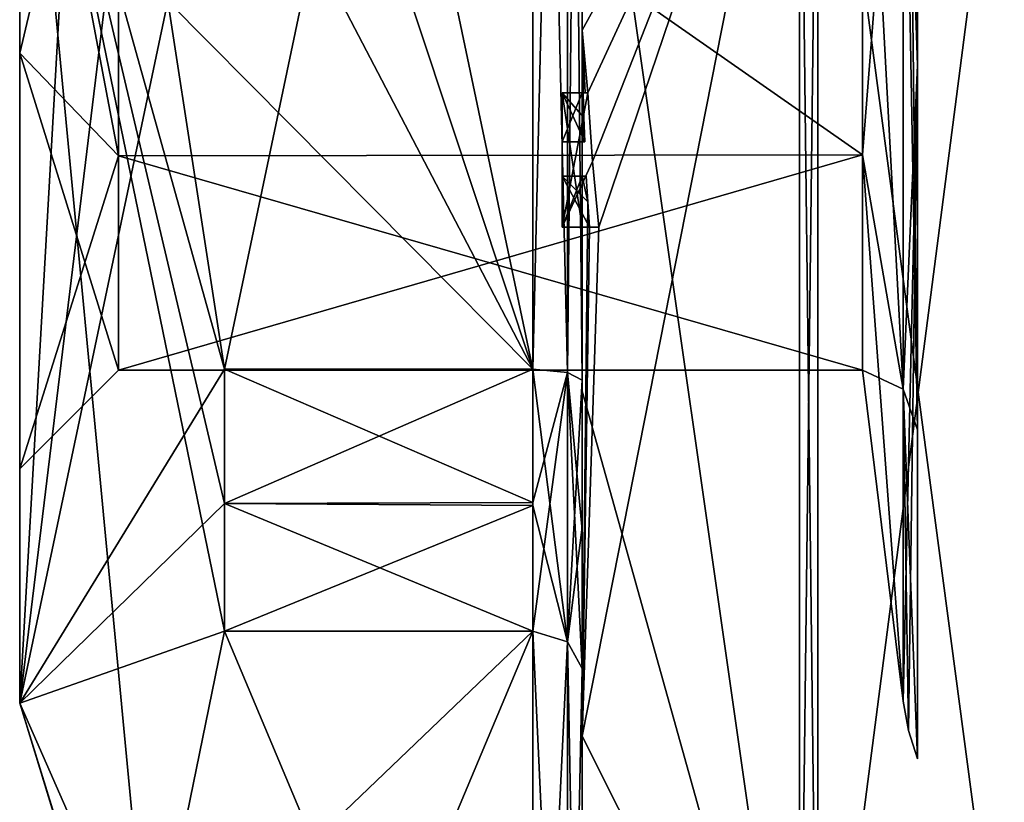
# Model space of a CAD drawing. Extents: x -23 to 700, y -1799 to -1.
# Tile 9 of 212: x -10 to 0, y -1784 to -1776. Entities that reach past the tile are written whole.
import ezdxf

# ---------------------------------------------------------------- set-up
doc = ezdxf.new("R2010")
doc.units = 0
doc.header["$LTSCALE"] = 67.568058
for name, color, linetype in [('1453', 7, 'CONTINUOUS'), ('1454', 7, 'CONTINUOUS'), ('1455', 7, 'CONTINUOUS'), ('1456', 7, 'CONTINUOUS'), ('1457', 7, 'CONTINUOUS'), ('1460', 7, 'CONTINUOUS'), ('1465', 7, 'CONTINUOUS'), ('1466', 7, 'CONTINUOUS'), ('1467', 7, 'CONTINUOUS'), ('1468', 7, 'CONTINUOUS'), ('1470', 7, 'CONTINUOUS'), ('1473', 7, 'CONTINUOUS'), ('1474', 7, 'CONTINUOUS'), ('1475', 7, 'CONTINUOUS'), ('1477', 7, 'CONTINUOUS'), ('1478', 7, 'CONTINUOUS'), ('1479', 7, 'CONTINUOUS'), ('1480', 7, 'CONTINUOUS'), ('1511', 7, 'CONTINUOUS'), ('1512', 7, 'CONTINUOUS'), ('1538', 7, 'CONTINUOUS'), ('1541', 7, 'CONTINUOUS'), ('1542', 7, 'CONTINUOUS'), ('1543', 7, 'CONTINUOUS'), ('1544', 7, 'CONTINUOUS'), ('1545', 7, 'CONTINUOUS'), ('1553', 7, 'CONTINUOUS'), ('1554', 7, 'CONTINUOUS'), ('1555', 7, 'CONTINUOUS'), ('1556', 7, 'CONTINUOUS'), ('1557', 7, 'CONTINUOUS'), ('1558', 7, 'CONTINUOUS'), ('1559', 7, 'CONTINUOUS'), ('1560', 7, 'CONTINUOUS'), ('1561', 7, 'CONTINUOUS'), ('1562', 7, 'CONTINUOUS'), ('1563', 7, 'CONTINUOUS'), ('1634', 7, 'CONTINUOUS'), ('1637', 7, 'CONTINUOUS'), ('1639', 7, 'CONTINUOUS'), ('1642', 7, 'CONTINUOUS')]:
    doc.layers.add(name, color=color, linetype=linetype)

msp = doc.modelspace()

# ---------------------------------------------------------------- linework, layer by layer
at = {"layer": '1453', "linetype": 'CONTINUOUS'}
for points in [[(-10.1, -1771.9993, 8.4499), (-10.1, -1776.236, 7.3114), (-10.1, -1772, 12.5), (-10.1, -1771.9993, 8.4499)], [(-10.1, -1772.0007, -8.4499), (-10.1, -1772, -12.5), (-10.1, -1782.8255, -6.2494), (-10.1, -1772.0007, -8.4499)], [(-10.1, -1772, 12.5), (-10.1, -1776.236, 7.3114), (-10.1, -1782.8255, 6.2494), (-10.1, -1772, 12.5)], [(-10.1, -1776.2371, -7.3107), (-10.1, -1772.0007, -8.4499), (-10.1, -1782.8255, -6.2494), (-10.1, -1776.2371, -7.3107)], [(-10.1, -1776.236, 7.3114), (-10.1, -1780.45), (-10.1, -1782.8255, 6.2494), (-10.1, -1776.236, 7.3114)], [(-10.1, -1780.45), (-10.1, -1776.2371, -7.3107), (-10.1, -1782.8255, -6.2494), (-10.1, -1780.45)], [(-10.1, -1782.8255, 6.2494), (-10.1, -1780.45), (-10.1, -1782.8255, -6.2494), (-10.1, -1782.8255, 6.2494)]]:
    msp.add_3dface(points, dxfattribs=at)
at = {"layer": '1454', "linetype": 'CONTINUOUS'}
for points in [[(-8.0232, -1764.5597, -15.95), (-4.9, -1779.4403, -15.95), (-8.5978, -1768.2917, -15.95), (-8.0232, -1764.5597, -15.95)], [(-4.9, -1764.5597, -15.95), (-4.9, -1779.4403, -15.95), (-8.0232, -1764.5597, -15.95), (-4.9, -1764.5597, -15.95)], [(-8.5978, -1768.2917, -15.95), (-4.9, -1779.4403, -15.95), (-8.7857, -1772, -15.95), (-8.5978, -1768.2917, -15.95)], [(-8.7857, -1772, -15.95), (-4.9, -1779.4403, -15.95), (-8.5976, -1775.7097, -15.95), (-8.7857, -1772, -15.95)], [(-8.5976, -1775.7097, -15.95), (-4.9, -1779.4403, -15.95), (-8.0232, -1779.4403, -15.95), (-8.5976, -1775.7097, -15.95)]]:
    msp.add_3dface(points, dxfattribs=at)
at = {"layer": '1455', "linetype": 'CONTINUOUS'}
for points in [[(-8.0232, -1782.093, -14.4185), (-4.9, -1789.5332, -1.5315), (-8.7857, -1785.8131, -7.975), (-8.0232, -1782.093, -14.4185)], [(-4.9, -1782.093, -14.4185), (-4.9, -1789.5332, -1.5315), (-8.0232, -1782.093, -14.4185), (-4.9, -1782.093, -14.4185)]]:
    msp.add_3dface(points, dxfattribs=at)
at = {"layer": '1456', "linetype": 'CONTINUOUS'}
for points in [[(-8.0232, -1789.5332, 1.5315), (-4.9, -1782.093, 14.4185), (-8.7857, -1785.8131, 7.975), (-8.0232, -1789.5332, 1.5315)], [(-8.7857, -1785.8131, 7.975), (-4.9, -1782.093, 14.4185), (-8.0232, -1782.093, 14.4185), (-8.7857, -1785.8131, 7.975)], [(-4.9, -1789.5332, 1.5315), (-4.9, -1782.093, 14.4185), (-8.0232, -1789.5332, 1.5315), (-4.9, -1789.5332, 1.5315)]]:
    msp.add_3dface(points, dxfattribs=at)
at = {"layer": '1457', "linetype": 'CONTINUOUS'}
for points in [[(-8.0232, -1779.4403, 15.95), (-4.9, -1764.5597, 15.95), (-8.5978, -1775.7083, 15.95), (-8.0232, -1779.4403, 15.95)], [(-4.9, -1779.4403, 15.95), (-4.9, -1764.5597, 15.95), (-8.0232, -1779.4403, 15.95), (-4.9, -1779.4403, 15.95)]]:
    msp.add_3dface(points, dxfattribs=at)
at = {"layer": '1460', "linetype": 'CONTINUOUS'}
for points in [[(-4.4, -1779.5503, 16.45), (-4.4, -1765.7364, 16.5), (-4.4, -1764.4497, 16.45), (-4.4, -1779.5503, 16.45)], [(-4.4, -1764.4497, -16.45), (-4.4, -1773.0506, -16.5), (-4.4, -1779.5503, -16.45), (-4.4, -1764.4497, -16.45)], [(-4.4, -1766.1297, 16.5), (-4.4, -1765.7364, 16.5), (-4.4, -1779.5503, 16.45), (-4.4, -1766.1297, 16.5)], [(-4.4, -1767.5648, 16.5), (-4.4, -1766.1297, 16.5), (-4.4, -1779.5503, 16.45), (-4.4, -1767.5648, 16.5)], [(-4.4, -1767.9582, 16.5), (-4.4, -1767.5648, 16.5), (-4.4, -1779.5503, 16.45), (-4.4, -1767.9582, 16.5)], [(-4.4, -1769.8781, 16.5), (-4.4, -1767.9582, 16.5), (-4.4, -1779.5503, 16.45), (-4.4, -1769.8781, 16.5)], [(-4.4, -1770.2268, 16.5), (-4.4, -1769.8781, 16.5), (-4.4, -1779.5503, 16.45), (-4.4, -1770.2268, 16.5)], [(-4.4, -1771.8639, 16.5), (-4.4, -1770.2268, 16.5), (-4.4, -1779.5503, 16.45), (-4.4, -1771.8639, 16.5)], [(-4.4, -1772.2828, 16.5), (-4.4, -1771.8639, 16.5), (-4.4, -1779.5503, 16.45), (-4.4, -1772.2828, 16.5)], [(-4.4, -1772.1257, -19.4998), (-4.4, -1779.6608, -17.9321), (-4.4, -1772.1257, -16.7828), (-4.4, -1772.1257, -19.4998)], [(-4.4, -1772.1257, -16.7828), (-4.4, -1779.6608, -17.9321), (-4.4, -1773.0506, -16.7828), (-4.4, -1772.1257, -16.7828)], [(-4.4, -1773.5882, 16.5), (-4.4, -1772.2828, 16.5), (-4.4, -1779.5503, 16.45), (-4.4, -1773.5882, 16.5)], [(-4.4, -1773.0506, -16.7828), (-4.4, -1779.6608, -17.9321), (-4.4, -1773.0506, -16.5), (-4.4, -1773.0506, -16.7828)], [(-4.4, -1773.0506, -16.5), (-4.4, -1779.6608, -17.9321), (-4.4, -1779.5503, -16.45), (-4.4, -1773.0506, -16.5)], [(-4.4, -1775.7888, 16.5), (-4.4, -1773.5882, 16.5), (-4.4, -1779.5503, 16.45), (-4.4, -1775.7888, 16.5)], [(-4.4, -1774.8597, 19.2892), (-4.4, -1775.7888, 16.7828), (-4.4, -1776.0042, 19.0844), (-4.4, -1774.8597, 19.2892)], [(-4.4, -1775.7888, 16.7828), (-4.4, -1775.7888, 16.5), (-4.4, -1776.6371, 16.5), (-4.4, -1775.7888, 16.7828)], [(-4.4, -1776.6371, 16.5), (-4.4, -1775.7888, 16.5), (-4.4, -1779.5503, 16.45), (-4.4, -1776.6371, 16.5)], [(-4.4, -1776.0042, 19.0844), (-4.4, -1775.7888, 16.7828), (-4.4, -1776.6371, 16.5), (-4.4, -1776.0042, 19.0844)], [(-4.4, -1777.1347, 18.8118), (-4.4, -1776.0042, 19.0844), (-4.4, -1777.1347, 16.804), (-4.4, -1777.1347, 18.8118)], [(-4.4, -1777.1347, 16.804), (-4.4, -1776.0042, 19.0844), (-4.4, -1776.6371, 16.804), (-4.4, -1777.1347, 16.804)], [(-4.4, -1776.6371, 16.804), (-4.4, -1776.0042, 19.0844), (-4.4, -1776.6371, 16.5), (-4.4, -1776.6371, 16.804)], [(-4.4, -1778, 16.5), (-4.4, -1776.6371, 16.5), (-4.4, -1779.5503, 16.45), (-4.4, -1778, 16.5)], [(-4.4, -1777.4833, 16.804), (-4.4, -1778, 16.804), (-4.4, -1777.4833, 18.7132), (-4.4, -1777.4833, 16.804)], [(-4.4, -1777.4833, 18.7132), (-4.4, -1778, 16.804), (-4.4, -1779.5503, 16.45), (-4.4, -1777.4833, 18.7132)], [(-4.4, -1783.1573, 15.9926), (-4.4, -1777.4833, 18.7132), (-4.4, -1782.471, 14.7638), (-4.4, -1783.1573, 15.9926)], [(-4.4, -1782.471, 14.7638), (-4.4, -1777.4833, 18.7132), (-4.4, -1781.0705, 15.663), (-4.4, -1782.471, 14.7638)], [(-4.4, -1781.0705, 15.663), (-4.4, -1777.4833, 18.7132), (-4.4, -1779.5503, 16.45), (-4.4, -1781.0705, 15.663)], [(-4.4, -1778, 16.804), (-4.4, -1778, 16.5), (-4.4, -1779.5503, 16.45), (-4.4, -1778, 16.804)], [(-4.4, -1779.5503, -16.45), (-4.4, -1779.6608, -17.9321), (-4.4, -1781.0392, -15.6813), (-4.4, -1779.5503, -16.45)], [(-4.4, -1779.6608, -17.9321), (-4.4, -1786.0038, -13.5699), (-4.4, -1781.0392, -15.6813), (-4.4, -1779.6608, -17.9321)], [(-4.4, -1781.0392, -15.6813), (-4.4, -1786.0038, -13.5699), (-4.4, -1782.471, -14.7638), (-4.4, -1781.0392, -15.6813)], [(-4.4, -1785.1824, 10.1674), (-4.4, -1783.1573, 15.9926), (-4.4, -1782.471, 14.7638), (-4.4, -1785.1824, 10.1674)], [(-4.4, -1785.1824, 10.1674), (-4.4, -1782.471, 14.7638), (-4.4, -1790.0213, 1.6862), (-4.4, -1785.1824, 10.1674)], [(-4.4, -1787.9233, -5.4201), (-4.4, -1788.7004, -4.0741), (-4.4, -1782.471, -14.7638), (-4.4, -1787.9233, -5.4201)], [(-4.4, -1782.471, -14.7638), (-4.4, -1788.7004, -4.0741), (-4.4, -1790.0213, -1.6862), (-4.4, -1782.471, -14.7638)], [(-4.4, -1786.8623, -7.2577), (-4.4, -1787.9233, -5.4201), (-4.4, -1782.471, -14.7638), (-4.4, -1786.8623, -7.2577)], [(-4.4, -1786.5668, -7.7696), (-4.4, -1786.8623, -7.2577), (-4.4, -1782.471, -14.7638), (-4.4, -1786.5668, -7.7696)], [(-4.4, -1785.7982, -9.1008), (-4.4, -1786.5668, -7.7696), (-4.4, -1782.471, -14.7638), (-4.4, -1785.7982, -9.1008)], [(-4.4, -1785.5888, -9.4636), (-4.4, -1785.7982, -9.1008), (-4.4, -1782.471, -14.7638), (-4.4, -1785.5888, -9.4636)], [(-4.4, -1784.868, -10.712), (-4.4, -1785.5888, -9.4636), (-4.4, -1782.471, -14.7638), (-4.4, -1784.868, -10.712)], [(-4.4, -1784.6416, -11.1042), (-4.4, -1784.868, -10.712), (-4.4, -1782.471, -14.7638), (-4.4, -1784.6416, -11.1042)], [(-4.4, -1784.1409, -11.9714), (-4.4, -1784.6416, -11.1042), (-4.4, -1782.471, -14.7638), (-4.4, -1784.1409, -11.9714)], [(-4.4, -1783.9144, -12.3636), (-4.4, -1784.1409, -11.9714), (-4.4, -1782.471, -14.7638), (-4.4, -1783.9144, -12.3636)], [(-4.4, -1786.0038, -13.5699), (-4.4, -1783.9144, -12.3636), (-4.4, -1782.471, -14.7638), (-4.4, -1786.0038, -13.5699)], [(-4.4, -1787.6713, 11.6044), (-4.4, -1783.1573, 15.9926), (-4.4, -1785.1824, 10.1674), (-4.4, -1787.6713, 11.6044)]]:
    msp.add_3dface(points, dxfattribs=at)
at = {"layer": '1465', "linetype": 'CONTINUOUS'}
for points in [[(-2.1949, -1787.544, -15.544), (-4.4, -1772.1257, -19.4998), (-2.1949, -1772, -21.9825), (-2.1949, -1787.544, -15.544)], [(-4.4, -1779.6608, -17.9321), (-4.4, -1772.1257, -19.4998), (-2.1949, -1787.544, -15.544), (-4.4, -1779.6608, -17.9321)], [(-4.4, -1786.0038, -13.5699), (-4.4, -1779.6608, -17.9321), (-2.1949, -1787.544, -15.544), (-4.4, -1786.0038, -13.5699)]]:
    msp.add_3dface(points, dxfattribs=at)
at = {"layer": '1466', "linetype": 'CONTINUOUS'}
for points in [[(-2.1949, -1772, 21.9825), (-4.4, -1776.0042, 19.0844), (-4.3401, -1776.6371, 19.5), (-2.1949, -1772, 21.9825)], [(-4.4, -1776.0042, 19.0844), (-2.1949, -1772, 21.9825), (-4.3913, -1774.8597, 19.5), (-4.4, -1776.0042, 19.0844)], [(-2.1949, -1772, 21.9825), (-4.4, -1783.1573, 15.9926), (-2.1949, -1787.544, 15.544), (-2.1949, -1772, 21.9825)], [(-4.4, -1783.1573, 15.9926), (-2.1949, -1772, 21.9825), (-4.2315, -1778, 19.5), (-4.4, -1783.1573, 15.9926)], [(-4.2952, -1777.3336, 19.5), (-2.1949, -1772, 21.9825), (-4.3401, -1776.6371, 19.5), (-4.2952, -1777.3336, 19.5)], [(-4.2315, -1778, 19.5), (-2.1949, -1772, 21.9825), (-4.2952, -1777.3336, 19.5), (-4.2315, -1778, 19.5)], [(-4.4, -1774.8597, 19.2892), (-4.4, -1776.0042, 19.0844), (-4.3913, -1774.8597, 19.5), (-4.4, -1774.8597, 19.2892)], [(-4.4, -1776.0042, 19.0844), (-4.4, -1777.1347, 18.8118), (-4.3877, -1776.6371, 19.196), (-4.4, -1776.0042, 19.0844)], [(-4.3401, -1776.6371, 19.5), (-4.4, -1776.0042, 19.0844), (-4.3683, -1776.6371, 19.3488), (-4.3401, -1776.6371, 19.5)], [(-4.3683, -1776.6371, 19.3488), (-4.4, -1776.0042, 19.0844), (-4.3877, -1776.6371, 19.196), (-4.3683, -1776.6371, 19.3488)], [(-4.3877, -1776.6371, 19.196), (-4.4, -1777.1347, 18.8118), (-4.3809, -1776.8877, 19.196), (-4.3877, -1776.6371, 19.196)], [(-4.3809, -1776.8877, 19.196), (-4.4, -1777.1347, 18.8118), (-4.3931, -1777.1347, 19.0046), (-4.3809, -1776.8877, 19.196)], [(-4.3723, -1777.1347, 19.196), (-4.3809, -1776.8877, 19.196), (-4.3931, -1777.1347, 19.0046), (-4.3723, -1777.1347, 19.196)], [(-4.4, -1777.4833, 18.7132), (-4.4, -1783.1573, 15.9926), (-4.3417, -1777.7438, 19.196), (-4.4, -1777.4833, 18.7132)], [(-4.3891, -1777.4833, 18.956), (-4.4, -1777.4833, 18.7132), (-4.3566, -1777.4833, 19.196), (-4.3891, -1777.4833, 18.956)], [(-4.3566, -1777.4833, 19.196), (-4.4, -1777.4833, 18.7132), (-4.3417, -1777.7438, 19.196), (-4.3566, -1777.4833, 19.196)], [(-4.3417, -1777.7438, 19.196), (-4.4, -1783.1573, 15.9926), (-4.324, -1778, 19.196), (-4.3417, -1777.7438, 19.196)], [(-4.324, -1778, 19.196), (-4.4, -1783.1573, 15.9926), (-4.2315, -1778, 19.5), (-4.324, -1778, 19.196)], [(-4.2821, -1778, 19.3497), (-4.324, -1778, 19.196), (-4.2315, -1778, 19.5), (-4.2821, -1778, 19.3497)], [(-4.4, -1783.1573, 15.9926), (-4.4, -1787.6713, 11.6044), (-2.1949, -1787.544, 15.544), (-4.4, -1783.1573, 15.9926)]]:
    msp.add_3dface(points, dxfattribs=at)
at = {"layer": '1467', "linetype": 'CONTINUOUS'}
for points in [[(0, -1787.1626, 15.1637), (0, -1772, 21.4438), (-2.0094, -1787.535, 15.535), (0, -1787.1626, 15.1637)], [(-2.0094, -1787.535, 15.535), (0, -1772, 21.4438), (-2.0094, -1772, 21.9698), (-2.0094, -1787.535, 15.535)]]:
    msp.add_3dface(points, dxfattribs=at)
at = {"layer": '1468', "linetype": 'CONTINUOUS'}
for points in [[(0, -1772, -21.4438), (0, -1787.1626, -15.1637), (-2.0094, -1772, -21.9698), (0, -1772, -21.4438)], [(-2.0094, -1772, -21.9698), (0, -1787.1626, -15.1637), (-2.0094, -1787.535, -15.535), (-2.0094, -1772, -21.9698)]]:
    msp.add_3dface(points, dxfattribs=at)
at = {"layer": '1470', "linetype": 'CONTINUOUS'}
for points in [[(-1.5562, -1772, -7.45), (-1.5562, -1777.2679, -5.2679), (-1.1443, -1772, -10.8047), (-1.5562, -1772, -7.45)], [(-1.1443, -1772, -10.8047), (-1.5562, -1777.2679, -5.2679), (-1.1443, -1779.64, -7.6401), (-1.1443, -1772, -10.8047)], [(-1.5562, -1777.2679, 5.2679), (-1.5562, -1772, 7.45), (-1.1443, -1779.64, 7.6401), (-1.5562, -1777.2679, 5.2679)], [(-1.5562, -1772, 7.45), (-1.1443, -1772, 10.8047), (-1.1443, -1779.64, 7.6401), (-1.5562, -1772, 7.45)], [(-1.5562, -1777.2679, -5.2679), (-1.5562, -1779.45), (-1.1443, -1779.64, -7.6401), (-1.5562, -1777.2679, -5.2679)], [(-1.5562, -1779.45), (-1.5562, -1777.2679, 5.2679), (-1.1443, -1782.8047), (-1.5562, -1779.45)], [(-1.1443, -1782.8047), (-1.5562, -1777.2679, 5.2679), (-1.1443, -1779.64, 7.6401), (-1.1443, -1782.8047)], [(-1.1443, -1779.64, -7.6401), (-1.5562, -1779.45), (-1.1443, -1782.8047), (-1.1443, -1779.64, -7.6401)]]:
    msp.add_3dface(points, dxfattribs=at)
at = {"layer": '1473', "linetype": 'CONTINUOUS'}
for points in [[(-2.1949, -1787.544, -15.544), (-2.1949, -1772, -21.9825), (-2.0094, -1787.535, -15.535), (-2.1949, -1787.544, -15.544)], [(-2.1949, -1772, -21.9825), (-2.0094, -1772, -21.9698), (-2.0094, -1787.535, -15.535), (-2.1949, -1772, -21.9825)]]:
    msp.add_3dface(points, dxfattribs=at)
at = {"layer": '1474', "linetype": 'CONTINUOUS'}
for points in [[(-2.1949, -1772, 21.9825), (-2.1949, -1787.544, 15.544), (-2.0094, -1772, 21.9698), (-2.1949, -1772, 21.9825)], [(-2.1949, -1787.544, 15.544), (-2.0094, -1787.535, 15.535), (-2.0094, -1772, 21.9698), (-2.1949, -1787.544, 15.544)]]:
    msp.add_3dface(points, dxfattribs=at)
at = {"layer": '1475', "linetype": 'CONTINUOUS'}
for points in [[(-10.1, -1782.8255, -6.2494), (-10.1, -1772, -12.5), (-8.7857, -1785.8131, -7.975), (-10.1, -1782.8255, -6.2494)], [(-10.1, -1772, -12.5), (-8.5976, -1775.7097, -15.95), (-8.0232, -1779.4403, -15.95), (-10.1, -1772, -12.5)], [(-10.1, -1772, -12.5), (-8.0232, -1779.4403, -15.95), (-8.0232, -1780.8, -15.242), (-10.1, -1772, -12.5)], [(-10.1, -1772, -12.5), (-8.0232, -1782.093, -14.4185), (-8.7857, -1785.8131, -7.975), (-10.1, -1772, -12.5)], [(-8.0232, -1782.093, -14.4185), (-10.1, -1772, -12.5), (-8.0232, -1780.8, -15.242), (-8.0232, -1782.093, -14.4185)], [(-10.1, -1772, 12.5), (-10.1, -1782.8255, 6.2494), (-9.4827, -1772, 14.2402), (-10.1, -1772, 12.5)], [(-10.1, -1782.8255, 6.2494), (-8.5978, -1775.7083, 15.95), (-8.7857, -1772, 15.95), (-10.1, -1782.8255, 6.2494)], [(-10.1, -1782.8255, 6.2494), (-8.7857, -1772, 15.95), (-9.4827, -1772, 14.2402), (-10.1, -1782.8255, 6.2494)], [(-10.1, -1782.8255, 6.2494), (-8.0232, -1779.4403, 15.95), (-8.5978, -1775.7083, 15.95), (-10.1, -1782.8255, 6.2494)], [(-8.0232, -1779.4403, 15.95), (-10.1, -1782.8255, 6.2494), (-8.0232, -1780.8, 15.242), (-8.0232, -1779.4403, 15.95)], [(-10.1, -1782.8255, 6.2494), (-8.0232, -1782.093, 14.4185), (-8.0232, -1780.8, 15.242), (-10.1, -1782.8255, 6.2494)], [(-10.1, -1782.8255, 6.2494), (-8.7857, -1785.8131, 7.975), (-8.0232, -1782.093, 14.4185), (-10.1, -1782.8255, 6.2494)], [(-10.1, -1782.8255, 6.2494), (-10.1, -1782.8255, -6.2494), (-8.7857, -1785.8131, 7.975), (-10.1, -1782.8255, 6.2494)], [(-10.1, -1782.8255, -6.2494), (-8.7857, -1785.8131, -7.975), (-8.0232, -1789.5332, -1.5315), (-10.1, -1782.8255, -6.2494)], [(-10.1, -1782.8255, -6.2494), (-8.0232, -1789.5332, -1.5315), (-8.0232, -1789.6), (-10.1, -1782.8255, -6.2494)], [(-10.1, -1782.8255, -6.2494), (-8.0232, -1789.5332, 1.5315), (-8.7857, -1785.8131, 7.975), (-10.1, -1782.8255, -6.2494)], [(-8.0232, -1789.5332, 1.5315), (-10.1, -1782.8255, -6.2494), (-8.0232, -1789.6), (-8.0232, -1789.5332, 1.5315)]]:
    msp.add_3dface(points, dxfattribs=at)
at = {"layer": '1477', "linetype": 'CONTINUOUS'}
for points in [[(-1.5562, -1777.2679, -5.2679), (-1.5562, -1772, -7.45), (-9.1, -1772.0008, -7.45), (-1.5562, -1777.2679, -5.2679)], [(-9.1, -1777.2768, -5.2591), (-1.5562, -1777.2679, -5.2679), (-9.1, -1772.0008, -7.45), (-9.1, -1777.2768, -5.2591)], [(-1.5562, -1779.45), (-1.5562, -1777.2679, -5.2679), (-9.1, -1779.45), (-1.5562, -1779.45)], [(-9.1, -1779.45), (-1.5562, -1777.2679, -5.2679), (-9.1, -1777.2768, -5.2591), (-9.1, -1779.45)]]:
    msp.add_3dface(points, dxfattribs=at)
at = {"layer": '1478', "linetype": 'CONTINUOUS'}
for points in [[(-9.1, -1777.2756, 5.2603), (-9.1, -1771.9992, 7.45), (-1.5562, -1777.2679, 5.2679), (-9.1, -1777.2756, 5.2603)], [(-1.5562, -1777.2679, 5.2679), (-9.1, -1771.9992, 7.45), (-1.5562, -1772, 7.45), (-1.5562, -1777.2679, 5.2679)], [(-1.5562, -1779.45), (-9.1, -1777.2756, 5.2603), (-1.5562, -1777.2679, 5.2679), (-1.5562, -1779.45)], [(-1.5562, -1779.45), (-9.1, -1779.45), (-9.1, -1777.2756, 5.2603), (-1.5562, -1779.45)]]:
    msp.add_3dface(points, dxfattribs=at)
at = {"layer": '1479', "linetype": 'CONTINUOUS'}
for points in [[(-10.1, -1772.0007, -8.4499), (-10.1, -1776.2371, -7.3107), (-9.1, -1772.0008, -7.45), (-10.1, -1772.0007, -8.4499)], [(-10.1, -1776.2371, -7.3107), (-9.1, -1777.2768, -5.2591), (-9.1, -1772.0008, -7.45), (-10.1, -1776.2371, -7.3107)], [(-10.1, -1776.2371, -7.3107), (-10.1, -1780.45), (-9.1, -1777.2768, -5.2591), (-10.1, -1776.2371, -7.3107)], [(-10.1, -1780.45), (-9.1, -1779.45), (-9.1, -1777.2768, -5.2591), (-10.1, -1780.45)]]:
    msp.add_3dface(points, dxfattribs=at)
at = {"layer": '1480', "linetype": 'CONTINUOUS'}
for points in [[(-10.1, -1771.9993, 8.4499), (-9.1, -1771.9992, 7.45), (-9.1, -1777.2756, 5.2603), (-10.1, -1771.9993, 8.4499)], [(-10.1, -1776.236, 7.3114), (-10.1, -1771.9993, 8.4499), (-9.1, -1777.2756, 5.2603), (-10.1, -1776.236, 7.3114)], [(-10.1, -1780.45), (-10.1, -1776.236, 7.3114), (-9.1, -1779.45), (-10.1, -1780.45)], [(-9.1, -1779.45), (-10.1, -1776.236, 7.3114), (-9.1, -1777.2756, 5.2603), (-9.1, -1779.45)]]:
    msp.add_3dface(points, dxfattribs=at)
at = {"layer": '1511', "linetype": 'CONTINUOUS'}
for points in [[(-4.6, -1776.6371, 19.5), (-4.6, -1776.6371, 19.196), (-4.6, -1777.1347, 19.196), (-4.6, -1776.6371, 19.5)], [(-4.6, -1778, 19.5), (-4.6, -1776.6371, 19.5), (-4.6, -1778, 19.196), (-4.6, -1778, 19.5)], [(-4.6, -1778, 19.196), (-4.6, -1776.6371, 19.5), (-4.6, -1777.4833, 19.196), (-4.6, -1778, 19.196)], [(-4.6, -1777.4833, 19.196), (-4.6, -1776.6371, 19.5), (-4.6, -1777.1347, 19.196), (-4.6, -1777.4833, 19.196)], [(-4.6, -1776.6371, 16.5), (-4.6, -1778, 16.5), (-4.6, -1776.6371, 16.804), (-4.6, -1776.6371, 16.5)], [(-4.6, -1776.6371, 16.804), (-4.6, -1778, 16.5), (-4.6, -1777.1347, 16.804), (-4.6, -1776.6371, 16.804)], [(-4.6, -1777.4833, 16.804), (-4.6, -1777.4833, 19.196), (-4.6, -1777.1347, 19.196), (-4.6, -1777.4833, 16.804)], [(-4.6, -1778, 16.5), (-4.6, -1777.4833, 16.804), (-4.6, -1777.1347, 16.804), (-4.6, -1778, 16.5)], [(-4.6, -1777.1347, 16.804), (-4.6, -1777.4833, 16.804), (-4.6, -1777.1347, 19.196), (-4.6, -1777.1347, 16.804)], [(-4.6, -1778, 16.804), (-4.6, -1777.4833, 16.804), (-4.6, -1778, 16.5), (-4.6, -1778, 16.804)]]:
    msp.add_3dface(points, dxfattribs=at)
at = {"layer": '1512', "linetype": 'CONTINUOUS'}
for points in [[(-4.3401, -1776.6371, 19.5), (-4.3683, -1776.6371, 19.3488), (-4.6, -1776.6371, 19.5), (-4.3401, -1776.6371, 19.5)], [(-4.3683, -1776.6371, 19.3488), (-4.3877, -1776.6371, 19.196), (-4.6, -1776.6371, 19.5), (-4.3683, -1776.6371, 19.3488)], [(-4.3877, -1776.6371, 19.196), (-4.6, -1776.6371, 19.196), (-4.6, -1776.6371, 19.5), (-4.3877, -1776.6371, 19.196)]]:
    msp.add_3dface(points, dxfattribs=at)
at = {"layer": '1538', "linetype": 'CONTINUOUS'}
for points in [[(-4.4, -1779.5503, 16.45), (-4.4, -1764.4497, 16.45), (-4.549, -1764.5279, 16.094), (-4.4, -1779.5503, 16.45)], [(-4.549, -1764.5279, 16.094), (-4.9, -1764.5597, 15.95), (-4.549, -1779.4721, 16.094), (-4.549, -1764.5279, 16.094)], [(-4.9, -1764.5597, 15.95), (-4.9, -1779.4403, 15.95), (-4.549, -1779.4721, 16.094), (-4.9, -1764.5597, 15.95)], [(-4.4, -1779.5503, 16.45), (-4.549, -1764.5279, 16.094), (-4.549, -1779.4721, 16.094), (-4.4, -1779.5503, 16.45)]]:
    msp.add_3dface(points, dxfattribs=at)
at = {"layer": '1541', "linetype": 'CONTINUOUS'}
for points in [[(-4.4, -1764.4497, -16.45), (-4.4, -1779.5503, -16.45), (-4.549, -1779.4721, -16.094), (-4.4, -1764.4497, -16.45)], [(-4.4, -1764.4497, -16.45), (-4.549, -1779.4721, -16.094), (-4.549, -1764.5279, -16.094), (-4.4, -1764.4497, -16.45)], [(-4.9, -1779.4403, -15.95), (-4.9, -1764.5597, -15.95), (-4.549, -1764.5279, -16.094), (-4.9, -1779.4403, -15.95)], [(-4.549, -1779.4721, -16.094), (-4.9, -1779.4403, -15.95), (-4.549, -1764.5279, -16.094), (-4.549, -1779.4721, -16.094)]]:
    msp.add_3dface(points, dxfattribs=at)
at = {"layer": '1542', "linetype": 'CONTINUOUS'}
for points in [[(-4.9, -1789.5332, -1.5315), (-4.9, -1782.093, -14.4185), (-4.549, -1782.2017, -14.518), (-4.9, -1789.5332, -1.5315)], [(-4.549, -1789.6738, -1.5759), (-4.9, -1789.5332, -1.5315), (-4.549, -1782.2017, -14.518), (-4.549, -1789.6738, -1.5759)], [(-4.4, -1782.471, -14.7638), (-4.549, -1789.6738, -1.5759), (-4.549, -1782.2017, -14.518), (-4.4, -1782.471, -14.7638)], [(-4.4, -1782.471, -14.7638), (-4.4, -1790.0213, -1.6862), (-4.549, -1789.6738, -1.5759), (-4.4, -1782.471, -14.7638)]]:
    msp.add_3dface(points, dxfattribs=at)
at = {"layer": '1543', "linetype": 'CONTINUOUS'}
for points in [[(-4.9, -1782.093, 14.4185), (-4.9, -1789.5332, 1.5315), (-4.549, -1789.6738, 1.5759), (-4.9, -1782.093, 14.4185)], [(-4.549, -1782.2017, 14.518), (-4.9, -1782.093, 14.4185), (-4.549, -1789.6738, 1.5759), (-4.549, -1782.2017, 14.518)], [(-4.4, -1790.0213, 1.6862), (-4.4, -1782.471, 14.7638), (-4.549, -1782.2017, 14.518), (-4.4, -1790.0213, 1.6862)], [(-4.4, -1790.0213, 1.6862), (-4.549, -1782.2017, 14.518), (-4.549, -1789.6738, 1.5759), (-4.4, -1790.0213, 1.6862)]]:
    msp.add_3dface(points, dxfattribs=at)
at = {"layer": '1544', "linetype": 'CONTINUOUS'}
for points in [[(-1, -1763.9478, -8.0522), (-1.1443, -1772, -10.8047), (-1, -1776.3586, -10.5205), (-1, -1763.9478, -8.0522)], [(-1.1443, -1772, -10.8047), (-1.1443, -1779.64, -7.6401), (-1, -1776.3586, -10.5205), (-1.1443, -1772, -10.8047)], [(-1.1443, -1779.64, -7.6401), (-1.1443, -1782.8047), (-1, -1776.3586, -10.5205), (-1.1443, -1779.64, -7.6401)], [(-1.1443, -1782.8047), (-1.0897, -1783.1005, 0), (-1, -1776.3586, -10.5205), (-1.1443, -1782.8047)], [(-1.0897, -1783.1005, 0), (-1, -1783.3877, 0), (-1, -1776.3586, -10.5205), (-1.0897, -1783.1005, 0)]]:
    msp.add_3dface(points, dxfattribs=at)
at = {"layer": '1545', "linetype": 'CONTINUOUS'}
for points in [[(-1.1443, -1779.64, 7.6401), (-1.1443, -1772, 10.8047), (-1, -1780.0523, 8.0523), (-1.1443, -1779.64, 7.6401)], [(-1, -1780.0523, 8.0523), (-1.1443, -1772, 10.8047), (-1.0897, -1772, 11.1005), (-1, -1780.0523, 8.0523)], [(-1, -1772, 11.3877), (-1, -1780.0523, 8.0523), (-1.0897, -1772, 11.1005), (-1, -1772, 11.3877)], [(-1.1443, -1782.8047), (-1.1443, -1779.64, 7.6401), (-1.0897, -1783.1005, 0), (-1.1443, -1782.8047)], [(-1, -1783.3877, 0), (-1.1443, -1779.64, 7.6401), (-1, -1780.0523, 8.0523), (-1, -1783.3877, 0)], [(-1.1443, -1779.64, 7.6401), (-1, -1783.3877, 0), (-1.0897, -1783.1005, 0), (-1.1443, -1779.64, 7.6401)]]:
    msp.add_3dface(points, dxfattribs=at)
at = {"layer": '1553', "linetype": 'CONTINUOUS'}
for points in [[(-4.3877, -1776.6371, 19.196), (-4.3809, -1776.8877, 19.196), (-4.6, -1776.6371, 19.196), (-4.3877, -1776.6371, 19.196)], [(-4.3809, -1776.8877, 19.196), (-4.3723, -1777.1347, 19.196), (-4.6, -1776.6371, 19.196), (-4.3809, -1776.8877, 19.196)], [(-4.6, -1776.6371, 19.196), (-4.3723, -1777.1347, 19.196), (-4.6, -1777.1347, 19.196), (-4.6, -1776.6371, 19.196)]]:
    msp.add_3dface(points, dxfattribs=at)
at = {"layer": '1554', "linetype": 'CONTINUOUS'}
for points in [[(-4.4, -1777.1347, 18.8118), (-4.4, -1777.1347, 16.804), (-4.6, -1777.1347, 19.196), (-4.4, -1777.1347, 18.8118)], [(-4.3931, -1777.1347, 19.0046), (-4.4, -1777.1347, 18.8118), (-4.6, -1777.1347, 19.196), (-4.3931, -1777.1347, 19.0046)], [(-4.4, -1777.1347, 16.804), (-4.6, -1777.1347, 16.804), (-4.6, -1777.1347, 19.196), (-4.4, -1777.1347, 16.804)], [(-4.3723, -1777.1347, 19.196), (-4.3931, -1777.1347, 19.0046), (-4.6, -1777.1347, 19.196), (-4.3723, -1777.1347, 19.196)]]:
    msp.add_3dface(points, dxfattribs=at)
at = {"layer": '1555', "linetype": 'CONTINUOUS'}
for points in [[(-4.4, -1777.1347, 16.804), (-4.4, -1776.6371, 16.804), (-4.6, -1777.1347, 16.804), (-4.4, -1777.1347, 16.804)], [(-4.4, -1776.6371, 16.804), (-4.6, -1776.6371, 16.804), (-4.6, -1777.1347, 16.804), (-4.4, -1776.6371, 16.804)]]:
    msp.add_3dface(points, dxfattribs=at)
at = {"layer": '1556', "linetype": 'CONTINUOUS'}
for points in [[(-4.4, -1776.6371, 16.804), (-4.4, -1776.6371, 16.5), (-4.6, -1776.6371, 16.804), (-4.4, -1776.6371, 16.804)], [(-4.4, -1776.6371, 16.5), (-4.6, -1776.6371, 16.5), (-4.6, -1776.6371, 16.804), (-4.4, -1776.6371, 16.5)]]:
    msp.add_3dface(points, dxfattribs=at)
at = {"layer": '1557', "linetype": 'CONTINUOUS'}
for points in [[(-4.4, -1776.6371, 16.5), (-4.4, -1778, 16.5), (-4.6, -1776.6371, 16.5), (-4.4, -1776.6371, 16.5)], [(-4.4, -1778, 16.5), (-4.6, -1778, 16.5), (-4.6, -1776.6371, 16.5), (-4.4, -1778, 16.5)]]:
    msp.add_3dface(points, dxfattribs=at)
at = {"layer": '1558', "linetype": 'CONTINUOUS'}
for points in [[(-4.4, -1778, 16.5), (-4.4, -1778, 16.804), (-4.6, -1778, 16.5), (-4.4, -1778, 16.5)], [(-4.4, -1778, 16.804), (-4.6, -1778, 16.804), (-4.6, -1778, 16.5), (-4.4, -1778, 16.804)]]:
    msp.add_3dface(points, dxfattribs=at)
at = {"layer": '1559', "linetype": 'CONTINUOUS'}
for points in [[(-4.4, -1778, 16.804), (-4.4, -1777.4833, 16.804), (-4.6, -1778, 16.804), (-4.4, -1778, 16.804)], [(-4.4, -1777.4833, 16.804), (-4.6, -1777.4833, 16.804), (-4.6, -1778, 16.804), (-4.4, -1777.4833, 16.804)]]:
    msp.add_3dface(points, dxfattribs=at)
at = {"layer": '1560', "linetype": 'CONTINUOUS'}
for points in [[(-4.4, -1777.4833, 16.804), (-4.4, -1777.4833, 18.7132), (-4.6, -1777.4833, 16.804), (-4.4, -1777.4833, 16.804)], [(-4.4, -1777.4833, 18.7132), (-4.3891, -1777.4833, 18.956), (-4.6, -1777.4833, 16.804), (-4.4, -1777.4833, 18.7132)], [(-4.3891, -1777.4833, 18.956), (-4.3566, -1777.4833, 19.196), (-4.6, -1777.4833, 19.196), (-4.3891, -1777.4833, 18.956)], [(-4.3891, -1777.4833, 18.956), (-4.6, -1777.4833, 19.196), (-4.6, -1777.4833, 16.804), (-4.3891, -1777.4833, 18.956)]]:
    msp.add_3dface(points, dxfattribs=at)
at = {"layer": '1561', "linetype": 'CONTINUOUS'}
for points in [[(-4.3566, -1777.4833, 19.196), (-4.3417, -1777.7438, 19.196), (-4.6, -1777.4833, 19.196), (-4.3566, -1777.4833, 19.196)], [(-4.3417, -1777.7438, 19.196), (-4.324, -1778, 19.196), (-4.6, -1777.4833, 19.196), (-4.3417, -1777.7438, 19.196)], [(-4.324, -1778, 19.196), (-4.6, -1778, 19.196), (-4.6, -1777.4833, 19.196), (-4.324, -1778, 19.196)]]:
    msp.add_3dface(points, dxfattribs=at)
at = {"layer": '1562', "linetype": 'CONTINUOUS'}
for points in [[(-4.324, -1778, 19.196), (-4.2821, -1778, 19.3497), (-4.6, -1778, 19.5), (-4.324, -1778, 19.196)], [(-4.324, -1778, 19.196), (-4.6, -1778, 19.5), (-4.6, -1778, 19.196), (-4.324, -1778, 19.196)], [(-4.2821, -1778, 19.3497), (-4.2315, -1778, 19.5), (-4.6, -1778, 19.5), (-4.2821, -1778, 19.3497)]]:
    msp.add_3dface(points, dxfattribs=at)
at = {"layer": '1563', "linetype": 'CONTINUOUS'}
for points in [[(-4.2952, -1777.3336, 19.5), (-4.3401, -1776.6371, 19.5), (-4.6, -1778, 19.5), (-4.2952, -1777.3336, 19.5)], [(-4.3401, -1776.6371, 19.5), (-4.6, -1776.6371, 19.5), (-4.6, -1778, 19.5), (-4.3401, -1776.6371, 19.5)], [(-4.2315, -1778, 19.5), (-4.2952, -1777.3336, 19.5), (-4.6, -1778, 19.5), (-4.2315, -1778, 19.5)]]:
    msp.add_3dface(points, dxfattribs=at)
at = {"layer": '1634', "linetype": 'CONTINUOUS'}
for points in [[(-8.0232, -1779.4403, -15.95), (-4.9, -1779.4403, -15.95), (-4.9, -1780.7905, -15.2475), (-8.0232, -1779.4403, -15.95)], [(-8.0232, -1780.8, -15.242), (-8.0232, -1779.4403, -15.95), (-4.9, -1780.7905, -15.2475), (-8.0232, -1780.8, -15.242)], [(-4.9, -1779.4403, 15.95), (-8.0232, -1779.4403, 15.95), (-8.0232, -1780.8, 15.242), (-4.9, -1779.4403, 15.95)], [(-4.9, -1779.4403, 15.95), (-8.0232, -1780.8, 15.242), (-4.9, -1780.8189, 15.2311), (-4.9, -1779.4403, 15.95)], [(-4.9, -1782.093, -14.4185), (-8.0232, -1780.8, -15.242), (-4.9, -1780.7905, -15.2475), (-4.9, -1782.093, -14.4185)], [(-4.9, -1782.093, -14.4185), (-8.0232, -1782.093, -14.4185), (-8.0232, -1780.8, -15.242), (-4.9, -1782.093, -14.4185)], [(-8.0232, -1780.8, 15.242), (-8.0232, -1782.093, 14.4185), (-4.9, -1780.8189, 15.2311), (-8.0232, -1780.8, 15.242)], [(-8.0232, -1782.093, 14.4185), (-4.9, -1782.093, 14.4185), (-4.9, -1780.8189, 15.2311), (-8.0232, -1782.093, 14.4185)]]:
    msp.add_3dface(points, dxfattribs=at)
at = {"layer": '1637', "linetype": 'CONTINUOUS'}
for points in [[(-4.9, -1780.7905, -15.2475), (-4.9, -1779.4403, -15.95), (-4.549, -1779.4721, -16.094), (-4.9, -1780.7905, -15.2475)], [(-4.9, -1782.093, -14.4185), (-4.9, -1780.7905, -15.2475), (-4.549, -1779.4721, -16.094), (-4.9, -1782.093, -14.4185)], [(-4.549, -1782.2017, -14.518), (-4.9, -1782.093, -14.4185), (-4.549, -1779.4721, -16.094), (-4.549, -1782.2017, -14.518)], [(-4.4, -1779.5503, -16.45), (-4.549, -1782.2017, -14.518), (-4.549, -1779.4721, -16.094), (-4.4, -1779.5503, -16.45)], [(-4.4, -1779.5503, -16.45), (-4.4, -1781.0392, -15.6813), (-4.549, -1782.2017, -14.518), (-4.4, -1779.5503, -16.45)], [(-4.4, -1781.0392, -15.6813), (-4.4, -1782.471, -14.7638), (-4.549, -1782.2017, -14.518), (-4.4, -1781.0392, -15.6813)]]:
    msp.add_3dface(points, dxfattribs=at)
at = {"layer": '1639', "linetype": 'CONTINUOUS'}
for points in [[(-4.9, -1779.4403, 15.95), (-4.9, -1780.8189, 15.2311), (-4.549, -1782.2017, 14.518), (-4.9, -1779.4403, 15.95)], [(-4.549, -1779.4721, 16.094), (-4.9, -1779.4403, 15.95), (-4.549, -1782.2017, 14.518), (-4.549, -1779.4721, 16.094)], [(-4.4, -1782.471, 14.7638), (-4.4, -1781.0705, 15.663), (-4.549, -1779.4721, 16.094), (-4.4, -1782.471, 14.7638)], [(-4.4, -1782.471, 14.7638), (-4.549, -1779.4721, 16.094), (-4.549, -1782.2017, 14.518), (-4.4, -1782.471, 14.7638)], [(-4.4, -1781.0705, 15.663), (-4.4, -1779.5503, 16.45), (-4.549, -1779.4721, 16.094), (-4.4, -1781.0705, 15.663)], [(-4.9, -1780.8189, 15.2311), (-4.9, -1782.093, 14.4185), (-4.549, -1782.2017, 14.518), (-4.9, -1780.8189, 15.2311)]]:
    msp.add_3dface(points, dxfattribs=at)
at = {"layer": '1642', "linetype": 'CONTINUOUS'}
for points in [[(-1, -1783.3877, 0), (-1, -1780.0523, 8.0523), (-1, -1761.4795, 4.3586), (-1, -1783.3877, 0)], [(-1, -1783.3877, 0), (-1, -1761.4795, 4.3586), (-1, -1763.9478, -8.0522), (-1, -1783.3877, 0)], [(-1, -1780.0523, 8.0523), (-1, -1772, 11.3877), (-1, -1761.4795, 4.3586), (-1, -1780.0523, 8.0523)], [(-1, -1783.3877, 0), (-1, -1763.9478, -8.0522), (-1, -1776.3586, -10.5205), (-1, -1783.3877, 0)]]:
    msp.add_3dface(points, dxfattribs=at)

doc.saveas('drawing.dxf')
